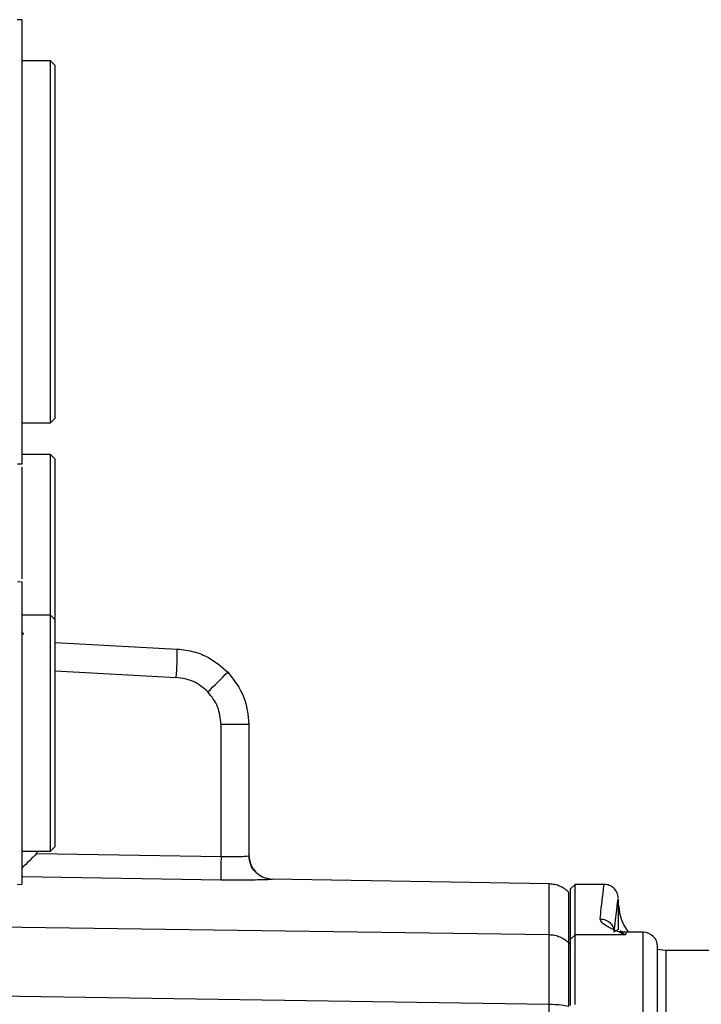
# Model space of a CAD drawing. Header units: millimetres. Extents: x 444 to 4809, y 21 to 3164.
# Tile 42 of 52: x 3176 to 3248, y 2108 to 2212. Entities that reach past the tile are written whole.
import ezdxf

# ---------------------------------------------------------------- set-up
doc = ezdxf.new("R2010")
doc.units = ezdxf.units.MM

msp = doc.modelspace()

# ---------------------------------------------------------------- linework, layer by layer
at = {"color": 7, "linetype": 'Continuous', "lineweight": 25}
for p, q in [((3176.05, 2212.48), (3175.54, 2212.49)), ((3179.05, 2208.14), (3176.05, 2208.14)), ((3179.55, 2207.64), (3179.05, 2208.14)), ((3179.05, 2169.84), (3179.05, 2208.14)), ((3179.55, 2170.34), (3179.55, 2207.64)), ((3176.05, 2169.84), (3179.05, 2169.84)), ((3179.05, 2169.84), (3179.55, 2170.34)), ((3179.05, 2166.49), (3176.05, 2166.49)), ((3179.55, 2165.99), (3179.05, 2166.49)), ((3179.05, 2149.49), (3179.05, 2166.49)), ((3175.55, 2165.49), (3176.05, 2165.5)), ((3179.55, 2148.99), (3179.55, 2165.99)), ((3176.05, 2152.98), (3175.55, 2152.99)), ((3179.05, 2149.49), (3176.05, 2149.49)), ((3179.55, 2148.99), (3179.05, 2149.49)), ((3179.05, 2149.49), (3179.05, 2149.49)), ((3179.05, 2124.49), (3179.05, 2149.49)), ((3179.55, 2124.99), (3179.55, 2148.99)), ((3176.22, 2147.44), (3176.05, 2147.72)), ((3179.55, 2146.57), (3192.46, 2145.89)), ((3197.1, 2123.95), (3197.1, 2137.9)), ((3200.05, 2137.9), (3197.1, 2137.9)), ((3200.05, 2137.9), (3200.05, 2124.02)), ((3179.05, 2124.49), (3179.55, 2124.99)), ((3176.05, 2124.49), (3179.05, 2124.49)), ((3177.62, 2124.27), (3197.1, 2123.95)), ((3231.82, 2121.03), (3202.5, 2121.54)), ((3175.54, 2120.99), (3176.05, 2121)), ((3234.55, 2120.99), (3234.05, 2120.49)), ((3234.05, 2120.49), (3234.05, 2115.15)), ((3237.62, 2120.99), (3234.55, 2120.99)), ((3234.55, 2115.64), (3234.55, 2120.99)), ((3239.16, 2118.73), (3239.13, 2119.43)), ((3164.42, 2116.63), (3231.82, 2115.67)), ((3234.55, 2115.64), (3234.05, 2115.15)), ((3234.55, 2108.28), (3234.55, 2115.64)), ((3239.89, 2115.64), (3234.55, 2115.64)), ((3239.04, 2116.14), (3238.79, 2115.99)), ((3239.39, 2115.94), (3239.28, 2116)), ((3241.77, 2115.92), (3239.97, 2115.92)), ((3233.91, 2114.8), (3234.05, 2114.67)), ((3234.05, 2115.15), (3234.05, 2108.16)), ((3244.16, 2113.99), (3243.25, 2114.08)), ((3257.38, 2113.99), (3244.16, 2113.99)), ((3154.54, 2109.47), (3231.82, 2108.31))]:
    msp.add_line(p, q, dxfattribs=at)
at = {"color": 8, "linetype": 'Continuous', "lineweight": 25}
for p, q in [((3179.55, 2143.57), (3192.36, 2142.89)), ((3177.62, 2124.49), (3177.62, 2124.27)), ((3197.1, 2121.45), (3176.05, 2121.8)), ((3202.5, 2121.54), (3202.5, 2121.52)), ((3239.16, 2116.18), (3239.16, 2118.73)), ((3239.89, 2115.64), (3239.39, 2115.94)), ((3239.97, 2115.92), (3239.89, 2115.64)), ((3241.77, 2099.1), (3241.77, 2115.92)), ((3244.16, 2113.99), (3244.16, 2106.94))]:
    msp.add_line(p, q, dxfattribs=at)
at = {"color": 7, "linetype": 'Continuous', "lineweight": 25}
for centre, radius, start, end in [((3149.46, 2145.89), 43.01, 356.0024, 359.997), ((3153.96, 2185.79), 60.95, 313.2174, 316.0025), ((3202.55, 2124.04), 2.5, 180, 269), ((3244.16, 2118.99), 5, 183, 217.9063), ((3241.77, 2114.42), 1.5, 0, 90)]:
    msp.add_arc(centre, radius, start, end, dxfattribs=at)
for points, knots in [([(3176.05, 2188.99), (3176.05, 2190.53), (3176.05, 2193.61), (3176.05, 2198.04), (3176.05, 2202.13), (3176.05, 2205.71), (3176.05, 2208.65), (3176.05, 2210.83), (3176.05, 2212.22), (3176.05, 2212.4), (3176.05, 2212.48)], [0, 0, 0, 0, 0.124999, 0.249999, 0.374999, 0.499999, 0.624999, 0.749999, 0.874999, 1, 1, 1, 1]), ([(3176.05, 2165.5), (3176.05, 2165.59), (3176.05, 2165.76), (3176.05, 2167.16), (3176.05, 2169.33), (3176.05, 2172.28), (3176.05, 2175.86), (3176.05, 2179.95), (3176.05, 2184.38), (3176.05, 2187.46), (3176.05, 2188.99)], [0, 0, 0, 0, 0.125, 0.250001, 0.375, 0.5, 0.625, 0.749999, 0.875, 1, 1, 1, 1]), ([(3176.05, 2153.33), (3176.05, 2153.83), (3176.05, 2155.43), (3176.05, 2158.04), (3176.05, 2160.98), (3176.05, 2163.43), (3176.05, 2164.63), (3176.05, 2165.15)], [0, 0, 0, 0, 0.105279, 0.342099, 0.578919, 0.815742, 1, 1, 1, 1]), ([(3176.05, 2136.99), (3176.05, 2138.04), (3176.05, 2140.13), (3176.05, 2143.15), (3176.05, 2145.93), (3176.05, 2148.37), (3176.05, 2150.38), (3176.05, 2151.85), (3176.05, 2152.81), (3176.05, 2152.92), (3176.05, 2152.98)], [0, 0, 0, 0, 0.125001, 0.25, 0.375001, 0.5, 0.625002, 0.75, 0.874999, 1, 1, 1, 1]), ([(3192.46, 2145.89), (3193.07, 2145.82), (3194.21, 2145.68), (3196.09, 2144.93), (3197.16, 2144.01), (3197.81, 2143.45)], [0, 0, 0, 0, 0.303486, 0.571574, 1, 1, 1, 1]), ([(3197.81, 2143.45), (3198.46, 2142.61), (3199.74, 2140.97), (3199.95, 2138.91), (3200.05, 2137.9)], [0, 0, 0, 0, 0.512041, 1, 1, 1, 1]), ([(3195.7, 2141.37), (3195.22, 2141.78), (3194.25, 2142.61), (3192.99, 2142.8), (3192.36, 2142.89)], [0, 0, 0, 0, 0.500019, 1, 1, 1, 1]), ([(3197.1, 2137.9), (3197.03, 2138.55), (3196.9, 2139.84), (3196.1, 2140.86), (3195.7, 2141.37)], [0, 0, 0, 0, 0.500196, 1, 1, 1, 1]), ([(3176.05, 2121), (3176.05, 2121.06), (3176.05, 2121.18), (3176.05, 2122.13), (3176.05, 2123.61), (3176.05, 2125.61), (3176.05, 2128.05), (3176.05, 2130.83), (3176.05, 2133.85), (3176.05, 2135.95), (3176.05, 2136.99)], [0, 0, 0, 0, 0.125001, 0.2500013, 0.3749994, 0.4999999, 0.6250005, 0.7500018, 0.8750013, 1, 1, 1, 1]), ([(3177.62, 2124.27), (3177.35, 2124.01), (3176.83, 2123.5), (3176.27, 2122.95), (3176.06, 2122.73), (3176.05, 2122.72)], [0, 0, 0, 0, 0.483867, 0.965939, 1, 1, 1, 1]), ([(3197.1, 2123.95), (3197.09, 2123.59), (3197.08, 2122.88), (3197.08, 2122.07), (3197.09, 2121.57), (3197.09, 2121.49), (3197.1, 2121.45)], [0, 0, 0, 0, 0.279643, 0.559271, 0.779642, 1, 1, 1, 1]), ([(3197.1, 2123.95), (3197.47, 2123.94), (3198.03, 2123.93), (3198.72, 2123.93), (3199.34, 2123.95), (3199.91, 2123.98), (3200, 2124.01), (3200.05, 2124.02)], [0, 0, 0, 0, 0.237461, 0.365878, 0.500431, 0.749789, 1, 1, 1, 1]), ([(3202.5, 2121.52), (3202.18, 2121.56), (3201.53, 2121.65), (3200.72, 2122.23), (3200.16, 2123.05), (3200.08, 2123.7), (3200.05, 2124.02)], [0, 0, 0, 0, 0.249997, 0.500007, 0.750009, 1, 1, 1, 1]), ([(3202.5, 2121.52), (3202.42, 2121.51), (3202.26, 2121.48), (3201, 2121.45), (3199.22, 2121.43), (3197.8, 2121.44), (3197.1, 2121.45)], [0, 0, 0, 0, 0.250475, 0.50013, 0.749956, 1, 1, 1, 1]), ([(3233.91, 2120.14), (3233.76, 2120.26), (3233.48, 2120.53), (3232.96, 2120.8), (3232.4, 2120.99), (3232.01, 2121.02), (3231.82, 2121.03)], [0, 0, 0, 0, 0.247629, 0.499993, 0.752373, 1, 1, 1, 1]), ([(3239.12, 2119.57), (3239.09, 2119.76), (3239.03, 2120.14), (3238.68, 2120.6), (3238.19, 2120.93), (3237.81, 2120.97), (3237.62, 2120.99)], [0, 0, 0, 0, 0.250005, 0.500008, 0.749996, 1, 1, 1, 1]), ([(3239.89, 2115.64), (3239.65, 2115.74), (3239.19, 2115.94), (3238.57, 2116.22), (3237.93, 2116.54), (3237.33, 2116.92), (3237.25, 2117.2), (3237.2, 2117.34)], [0, 0, 0, 0, 0.180776, 0.339006, 0.499448, 0.750062, 1, 1, 1, 1]), ([(3237.2, 2117.34), (3237.42, 2117.31), (3237.84, 2117.26), (3238.33, 2116.88), (3238.63, 2116.42), (3238.68, 2116.1), (3238.7, 2115.93)], [0, 0, 0, 0, 0.279654, 0.559288, 0.77966, 1, 1, 1, 1]), ([(3231.82, 2108.31), (3231.82, 2109.18), (3231.82, 2110.92), (3231.82, 2113.1), (3231.82, 2114.82), (3231.82, 2115.39), (3231.82, 2115.67)], [0, 0, 0, 0, 0.24941, 0.500001, 0.75059, 1, 1, 1, 1]), ([(3231.82, 2115.67), (3232.01, 2115.66), (3232.4, 2115.63), (3232.96, 2115.45), (3233.48, 2115.18), (3233.76, 2114.93), (3233.91, 2114.8)], [0, 0, 0, 0, 0.247624, 0.499991, 0.752379, 1, 1, 1, 1]), ([(3239.96, 2115.92), (3239.89, 2115.92), (3239.78, 2115.92), (3239.62, 2115.94), (3239.53, 2115.97), (3239.48, 2115.98), (3239.45, 2116), (3239.41, 2116.01), (3239.36, 2116.03), (3239.33, 2116.05), (3239.31, 2116.06), (3239.31, 2116.06)], [0, 0, 0, 0, 0.51515, 0.701364, 0.770528, 0.801235, 0.831587, 0.863957, 0.900782, 0.995342, 1, 1, 1, 1]), ([(3233.91, 2108.09), (3233.91, 2108.88), (3233.9, 2110.47), (3233.9, 2112.46), (3233.9, 2114.02), (3233.91, 2114.54), (3233.91, 2114.8)], [0, 0, 0, 0, 0.250495, 0.5000012, 0.749505, 1, 1, 1, 1]), ([(3243.27, 2100.12), (3243.27, 2100.97), (3243.27, 2102.72), (3243.27, 2106.09), (3243.27, 2109.36), (3243.27, 2112.09), (3243.27, 2113.83), (3243.27, 2114.62), (3243.27, 2114.4), (3243.27, 2114.39)], [0, 0, 0, 0, 0.159176, 0.330857, 0.502536, 0.661713, 0.820892, 0.992571, 1, 1, 1, 1]), ([(3231.82, 2063.49), (3231.82, 2068.52), (3231.82, 2078.57), (3231.82, 2093.57), (3231.82, 2103.4), (3231.82, 2108.31)], [0, 0, 0, 0, 0.333333, 0.666667, 1, 1, 1, 1]), ([(3231.82, 2108.31), (3232.26, 2108.3), (3233.04, 2108.27), (3233.64, 2108.14), (3233.91, 2108.09)], [0, 0, 0, 0, 0.559997, 1, 1, 1, 1])]:
    msp.add_open_spline(points, degree=3, knots=knots, dxfattribs=at)
at = {"color": 8, "linetype": 'Continuous', "lineweight": 25}
for points, knots in [([(3231.82, 2115.67), (3231.82, 2116.74), (3231.82, 2118.88), (3231.82, 2120.67), (3231.82, 2120.91), (3231.82, 2121.03)], [0, 0, 0, 0, 0.333333, 0.666667, 1, 1, 1, 1]), ([(3237.2, 2117.34), (3237.28, 2118.08), (3237.45, 2119.55), (3237.59, 2120.75), (3237.61, 2120.91), (3237.62, 2120.99)], [0, 0, 0, 0, 0.340698, 0.670415, 1, 1, 1, 1]), ([(3233.91, 2114.8), (3233.91, 2115.63), (3233.91, 2117.27), (3233.91, 2118.89), (3233.91, 2119.94), (3233.91, 2120.07), (3233.91, 2120.14)], [0, 0, 0, 0, 0.249935, 0.500004, 0.749992, 1, 1, 1, 1]), ([(3238.7, 2115.93), (3238.8, 2116.78), (3238.98, 2118.48), (3239.12, 2119.53), (3239.11, 2119.45), (3239.1, 2119.43)], [0, 0, 0, 0, 0.403491, 0.803077, 1, 1, 1, 1])]:
    msp.add_open_spline(points, degree=3, knots=knots, dxfattribs=at)

doc.saveas('drawing.dxf')
